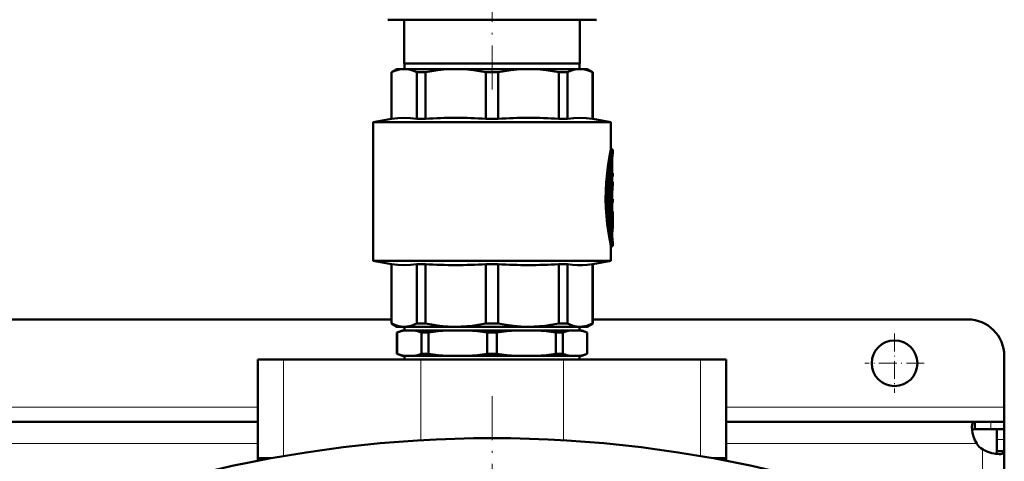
# Model space of a CAD drawing. Extents: x -1358 to 1757, y -1537 to 622.
# Tile 21 of 93: x 168 to 437, y -1091 to -970. Entities that reach past the tile are written whole.
import ezdxf

# ---------------------------------------------------------------- set-up
doc = ezdxf.new("R2010")
doc.units = 0
doc.linetypes.add('DASHDOT', pattern=[18.5, 12, -3, 0.5, -3])

msp = doc.modelspace()

# ---------------------------------------------------------------- linework, layer by layer
at = {"color": 7, "linetype": 'DASHDOT', "lineweight": 18}
for p, q in [((296.79, -988.83), (296.79, -921.86)), ((296.78, -1072.75), (296.78, -1306.75))]:
    msp.add_line(p, q, dxfattribs=at)
at = {"color": 7, "lineweight": 50}
for p, q in [((268.29, -969.75), (276.64, -969.75)), ((272.79, -981.75), (272.79, -969.75)), ((276.64, -969.75), (325.29, -969.75)), ((320.79, -981.75), (320.79, -969.75)), ((296.79, -981.75), (272.79, -981.75)), ((272.89, -981.75), (272.89, -983.25)), ((320.79, -981.75), (296.79, -981.75)), ((320.69, -981.75), (320.69, -983.25)), ((270.79, -983.25), (269.29, -984.12)), ((269.29, -984.12), (269.34, -984.12)), ((269.29, -996.87), (269.29, -984.12)), ((269.34, -996.87), (269.34, -984.12)), ((270.79, -983.25), (272.77, -983.25)), ((272.77, -983.25), (286.84, -983.25)), ((276.2, -984.12), (278.56, -984.12)), ((276.2, -984.12), (276.2, -996.87)), ((278.56, -996.87), (278.56, -984.12)), ((286.84, -983.25), (306.74, -983.25)), ((295.12, -984.12), (298.46, -984.12)), ((295.12, -984.12), (295.12, -996.87)), ((298.46, -996.87), (298.46, -984.12)), ((306.74, -983.25), (320.81, -983.25)), ((315.02, -984.12), (317.38, -984.12)), ((315.02, -984.12), (315.02, -996.87)), ((317.38, -996.87), (317.38, -984.12)), ((320.81, -983.25), (322.79, -983.25)), ((322.79, -983.25), (324.29, -984.12)), ((324.29, -984.12), (324.24, -984.12)), ((324.24, -984.12), (324.24, -996.87)), ((324.29, -996.87), (324.29, -984.12)), ((269.29, -996.87), (264.29, -997.75)), ((296.79, -997.75), (264.29, -997.75)), ((264.29, -1035.75), (264.29, -997.75)), ((269.34, -996.87), (269.29, -996.87)), ((276.2, -996.87), (278.56, -996.87)), ((295.12, -996.87), (298.46, -996.87)), ((296.79, -997.75), (329.29, -997.75)), ((315.02, -996.87), (317.38, -996.87)), ((324.24, -996.87), (324.29, -996.87)), ((324.29, -996.87), (329.29, -997.75)), ((329.29, -1005.3), (329.29, -997.75)), ((329.29, -1005.3), (329.79, -1005.3)), ((329.79, -1006.2), (329.79, -1005.3)), ((329.63, -1008.15), (329.63, -1011.75)), ((329.02, -1011.28), (329.02, -1020.84)), ((329.58, -1010.55), (329.11, -1010.55)), ((329.29, -1010.55), (329.29, -1009.18)), ((329.52, -1011), (329.52, -1020.84)), ((329.63, -1015.67), (329.63, -1011)), ((329.63, -1011.75), (329.72, -1011.75)), ((329.72, -1011.75), (329.79, -1011.75)), ((329.79, -1012.65), (329.79, -1011.75)), ((329.63, -1012.65), (329.72, -1012.65)), ((329.79, -1014.16), (329.63, -1014.16)), ((329.79, -1012.65), (329.72, -1012.65)), ((329.79, -1015.04), (329.79, -1014.16)), ((329.63, -1018.83), (329.63, -1017.46)), ((329.63, -1017.46), (329.63, -1018.83)), ((329.63, -1018.83), (329.79, -1018.83)), ((329.63, -1019.73), (329.63, -1022.25)), ((329.79, -1019.73), (329.63, -1019.73)), ((329.63, -1020.84), (329.63, -1019.73)), ((329.79, -1019.73), (329.79, -1018.83)), ((329.58, -1021.29), (329.07, -1021.29)), ((329.07, -1022.25), (329.58, -1022.25)), ((329.29, -1022.25), (329.29, -1021.29)), ((329.58, -1022.25), (329.79, -1022.25)), ((329.79, -1023.15), (329.79, -1022.25)), ((329.02, -1022.7), (329.02, -1025.7)), ((329.52, -1022.7), (329.52, -1025.7)), ((329.63, -1025.7), (329.63, -1023.39)), ((329.74, -1023.73), (329.63, -1023.73)), ((329.79, -1023.15), (329.65, -1023.15)), ((329.78, -1023.15), (329.78, -1024.59)), ((329.79, -1025.87), (329.79, -1024.82)), ((329.02, -1025.72), (329.02, -1025.7)), ((329.58, -1026.15), (329.07, -1026.15)), ((329.29, -1027.81), (329.29, -1026.15)), ((329.29, -1031.7), (329.79, -1031.7)), ((329.29, -1035.75), (329.29, -1031.7)), ((329.79, -1031.7), (329.79, -1030.8)), ((264.29, -1035.75), (296.79, -1035.75)), ((269.29, -1036.63), (264.29, -1035.75)), ((296.79, -1035.75), (329.29, -1035.75)), ((324.29, -1036.63), (329.29, -1035.75)), ((269.29, -1036.63), (269.34, -1036.63)), ((269.29, -1052.88), (269.29, -1036.63)), ((269.34, -1052.88), (269.34, -1036.63)), ((276.2, -1036.63), (278.56, -1036.63)), ((276.2, -1036.63), (276.2, -1052.88)), ((278.56, -1052.88), (278.56, -1036.63)), ((295.12, -1036.63), (296.79, -1036.63)), ((295.12, -1036.63), (295.12, -1052.88)), ((296.79, -1036.63), (298.46, -1036.63)), ((298.46, -1052.88), (298.46, -1036.63)), ((315.02, -1036.63), (317.38, -1036.63)), ((315.02, -1036.63), (315.02, -1052.88)), ((317.38, -1052.88), (317.38, -1036.63)), ((324.24, -1036.63), (324.29, -1036.63)), ((324.24, -1036.63), (324.24, -1052.88)), ((324.29, -1052.88), (324.29, -1036.63)), ((269.29, -1051.75), (4.29, -1051.75)), ((426.79, -1051.75), (324.29, -1051.75)), ((269.29, -1052.88), (269.34, -1052.88)), ((270.79, -1053.75), (269.29, -1052.88)), ((270.79, -1053.75), (272.77, -1053.75)), ((272.29, -1054.75), (270.79, -1055.3)), ((274.16, -1054.75), (272.29, -1054.75)), ((272.77, -1053.75), (286.84, -1053.75)), ((272.89, -1054.75), (272.89, -1053.75)), ((287.42, -1054.75), (274.16, -1054.75)), ((276.2, -1052.88), (278.56, -1052.88)), ((286.84, -1053.75), (296.79, -1053.75)), ((296.79, -1054.75), (287.42, -1054.75)), ((295.12, -1052.88), (296.79, -1052.88)), ((296.79, -1052.88), (298.46, -1052.88)), ((296.79, -1053.75), (306.74, -1053.75)), ((306.17, -1054.75), (296.79, -1054.75)), ((319.43, -1054.75), (306.17, -1054.75)), ((306.74, -1053.75), (320.81, -1053.75)), ((315.02, -1052.88), (317.38, -1052.88)), ((321.29, -1054.75), (319.43, -1054.75)), ((320.69, -1054.75), (320.69, -1053.75)), ((320.81, -1053.75), (322.79, -1053.75)), ((321.29, -1054.75), (322.79, -1055.3)), ((322.79, -1053.75), (324.29, -1052.88)), ((324.24, -1052.88), (324.29, -1052.88)), ((270.83, -1055.3), (270.79, -1055.3)), ((270.79, -1061.2), (270.79, -1055.3)), ((270.83, -1061.2), (270.83, -1055.3)), ((277.49, -1061.2), (277.49, -1055.3)), ((279.37, -1055.3), (277.49, -1055.3)), ((279.37, -1061.2), (279.37, -1055.3)), ((295.46, -1061.2), (295.46, -1055.3)), ((296.79, -1055.3), (295.46, -1055.3)), ((298.13, -1055.3), (296.79, -1055.3)), ((298.13, -1061.2), (298.13, -1055.3)), ((316.1, -1055.3), (314.21, -1055.3)), ((314.21, -1061.2), (314.21, -1055.3)), ((316.1, -1061.2), (316.1, -1055.3)), ((322.76, -1061.2), (322.76, -1055.3)), ((322.79, -1055.3), (322.76, -1055.3)), ((322.79, -1061.2), (322.79, -1055.3)), ((232.79, -1062.75), (239.79, -1062.75)), ((232.79, -1089.75), (232.79, -1062.75)), ((277.29, -1062.75), (239.79, -1062.75)), ((270.83, -1061.2), (270.79, -1061.2)), ((272.29, -1061.75), (270.79, -1061.2)), ((274.16, -1061.75), (272.29, -1061.75)), ((272.89, -1062.75), (272.89, -1061.75)), ((287.42, -1061.75), (274.16, -1061.75)), ((277.29, -1062.75), (316.29, -1062.75)), ((279.37, -1061.2), (277.49, -1061.2)), ((296.79, -1061.75), (287.42, -1061.75)), ((296.79, -1061.2), (295.46, -1061.2)), ((298.13, -1061.2), (296.79, -1061.2)), ((306.17, -1061.75), (296.79, -1061.75)), ((319.43, -1061.75), (306.17, -1061.75)), ((316.1, -1061.2), (314.21, -1061.2)), ((353.79, -1062.75), (316.29, -1062.75)), ((321.29, -1061.75), (319.43, -1061.75)), ((320.69, -1062.75), (320.69, -1061.75)), ((321.29, -1061.75), (322.79, -1061.2)), ((322.79, -1061.2), (322.76, -1061.2)), ((353.79, -1062.75), (360.79, -1062.75)), ((360.79, -1089.75), (360.79, -1062.75)), ((436.79, -1075.75), (436.79, -1061.75)), ((436.79, -1079.75), (436.79, -1075.75)), ((232.79, -1079.75), (40.79, -1079.75)), ((428.76, -1079.75), (360.79, -1079.75)), ((428.76, -1079.75), (428.76, -1081.75)), ((433.09, -1079.75), (428.76, -1079.75)), ((433.09, -1081.75), (428.76, -1081.75)), ((436.79, -1079.75), (433.09, -1079.75)), ((436.79, -1081.75), (433.09, -1081.75)), ((434.79, -1084.61), (434.79, -1081.75)), ((436.79, -1081.75), (436.7, -1081.75)), ((436.79, -1079.75), (436.79, -1081.75)), ((436.79, -1084.61), (436.79, -1081.75)), ((434.79, -1087.78), (434.79, -1084.61)), ((436.79, -1087.78), (436.79, -1084.61)), ((232.79, -1089.75), (236.33, -1089.75)), ((232.79, -1090.42), (232.79, -1089.75)), ((236.33, -1089.75), (232.79, -1089.75)), ((357.26, -1089.75), (360.79, -1089.75)), ((360.79, -1089.75), (357.26, -1089.75)), ((360.79, -1090.42), (360.79, -1089.75)), ((436.79, -1087.78), (434.79, -1087.78)), ((436.79, -1181.18), (436.79, -1087.78))]:
    msp.add_line(p, q, dxfattribs=at)
at = {"color": 7, "linetype": 'DASHDOT', "lineweight": 18, "ltscale": 0.006201}
msp.add_line((329.43, -1008.15), (329.68, -1008.15), dxfattribs=at)
at = {"color": 7, "lineweight": 18}
for p, q in [((329.45, -1008.15), (329.63, -1008.15)), ((329.58, -1007.39), (329.66, -1007.39)), ((329.05, -1011), (329.52, -1011)), ((329.02, -1020.84), (329.52, -1020.84)), ((329.02, -1022.7), (329.52, -1022.7)), ((329.63, -1024.57), (329.72, -1024.57)), ((329.02, -1025.7), (329.52, -1025.7)), ((329.29, -1027.47), (329.69, -1027.47)), ((329.61, -1029.82), (329.67, -1029.82)), ((239.79, -1089.13), (239.79, -1062.75)), ((277.29, -1084.82), (277.29, -1062.75)), ((316.29, -1084.82), (316.29, -1062.75)), ((353.79, -1089.13), (353.79, -1062.75)), ((232.79, -1075.75), (40.79, -1075.75)), ((436.79, -1075.75), (360.79, -1075.75)), ((433.09, -1079.75), (433.09, -1081.75)), ((232.79, -1085.75), (40.79, -1085.75)), ((429.26, -1085.75), (360.79, -1085.75)), ((436.79, -1084.61), (434.79, -1084.61)), ((430.79, -1189.75), (430.79, -1087.28))]:
    msp.add_line(p, q, dxfattribs=at)
at = {"color": 7, "linetype": 'DASHDOT', "lineweight": 18, "ltscale": 0.017453}
msp.add_line((329.69, -1011), (328.99, -1011), dxfattribs=at)
at = {"color": 7, "linetype": 'DASHDOT', "lineweight": 18, "ltscale": 0.002794}
msp.add_line((329.73, -1012.2), (329.62, -1012.2), dxfattribs=at)
at = {"color": 7, "linetype": 'DASHDOT', "lineweight": 18, "ltscale": 0.018413}
msp.add_line((329.69, -1020.84), (328.96, -1020.84), dxfattribs=at)
at = {"color": 7, "linetype": 'DASHDOT', "lineweight": 18, "ltscale": 0.016797}
msp.add_line((329.63, -1022.7), (328.96, -1022.7), dxfattribs=at)
at = {"color": 7, "linetype": 'DASHDOT', "lineweight": 18, "ltscale": 0.003731}
msp.add_line((329.76, -1024.18), (329.61, -1024.18), dxfattribs=at)
at = {"color": 7, "linetype": 'DASHDOT', "lineweight": 18, "ltscale": 0.000796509}
msp.add_line((329.62, -1023.39), (329.65, -1023.39), dxfattribs=at)
at = {"color": 7, "linetype": 'DASHDOT', "lineweight": 18, "ltscale": 0.018399}
msp.add_line((329.69, -1025.7), (328.96, -1025.7), dxfattribs=at)
at = {"color": 7, "linetype": 'DASHDOT', "lineweight": 18, "ltscale": 0.011948}
msp.add_line((329.25, -1028.7), (329.73, -1028.7), dxfattribs=at)
at = {"color": 7, "linetype": 'DASHDOT', "lineweight": 18, "ltscale": 0.40625}
for p, q in [((406.79, -1055.62), (406.79, -1071.87)), ((414.92, -1063.75), (398.67, -1063.75))]:
    msp.add_line(p, q, dxfattribs=at)
at = {"color": 7, "lineweight": 50}
for points in [[(272.77, -983.25), (272.15, -983.28), (271.51, -983.37), (270.87, -983.52), (270.23, -983.73), (269.34, -984.12)], [(276.2, -984.12), (275.13, -983.67), (274.1, -983.38), (273.43, -983.28), (272.77, -983.25)], [(286.84, -983.25), (285.24, -983.28), (283.62, -983.38), (281.98, -983.55), (280.3, -983.8), (278.56, -984.12)], [(295.12, -984.12), (293.38, -983.8), (291.7, -983.55), (290.06, -983.38), (288.44, -983.28), (286.84, -983.25)], [(306.74, -983.25), (305.14, -983.28), (303.52, -983.38), (301.88, -983.55), (300.2, -983.8), (298.46, -984.12)], [(315.02, -984.12), (313.28, -983.8), (311.6, -983.55), (309.96, -983.38), (308.34, -983.28), (306.74, -983.25)], [(320.81, -983.25), (319.81, -983.32), (318.8, -983.55), (317.75, -983.95), (317.38, -984.12)], [(320.81, -983.25), (321.64, -983.3), (322.48, -983.46), (323.35, -983.73), (324.24, -984.12)], [(276.2, -996.87), (274.48, -996.67), (272.77, -996.6), (271.06, -996.67), (269.34, -996.87)], [(324.24, -996.87), (322.52, -996.67), (320.81, -996.6), (319.1, -996.67), (317.38, -996.87)], [(329.29, -1005.3), (328.91, -1007.13), (328.54, -1009.28), (328.21, -1011.74), (327.97, -1014.31), (327.85, -1016.57), (327.82, -1018.85), (327.88, -1021.14), (328.03, -1023.47), (328.26, -1025.72), (328.5, -1027.42), (328.95, -1030.05), (329.29, -1031.7)], [(329.79, -1005.3), (329.58, -1006.32), (329.22, -1008.23), (328.97, -1009.82), (328.75, -1011.56), (328.53, -1013.81), (328.37, -1016.64), (328.34, -1018.37), (328.36, -1020.1), (328.48, -1022.51), (328.68, -1024.84), (328.91, -1026.69), (329.31, -1029.28), (329.79, -1031.7)], [(329.79, -1030.8), (329.6, -1029.77), (329.3, -1027.86), (329.1, -1026.42), (328.9, -1024.6), (328.72, -1022.27), (328.61, -1019.21), (328.61, -1017.4), (328.67, -1015.61), (328.82, -1013.29), (329.01, -1011.31), (329.36, -1008.72), (329.79, -1006.2)], [(329.58, -1010.55), (329.57, -1010.55), (329.57, -1010.55), (329.57, -1010.56), (329.56, -1010.57), (329.55, -1010.61), (329.52, -1011)], [(329.63, -1011), (329.61, -1010.7), (329.6, -1010.6), (329.59, -1010.56), (329.58, -1010.55), (329.58, -1010.55), (329.58, -1010.55)], [(329.72, -1011.75), (329.72, -1011.75), (329.72, -1011.75), (329.71, -1011.76), (329.7, -1011.81), (329.69, -1012.09), (329.7, -1012.6), (329.71, -1012.64), (329.72, -1012.65), (329.72, -1012.65), (329.72, -1012.65)], [(329.08, -1021.29), (329.07, -1021.29), (329.07, -1021.29), (329.07, -1021.28), (329.06, -1021.27), (329.05, -1021.24), (329.02, -1020.84)], [(329.07, -1022.25), (329.07, -1022.25), (329.07, -1022.25), (329.06, -1022.26), (329.06, -1022.27), (329.05, -1022.31), (329.02, -1022.7)], [(329.52, -1020.84), (329.54, -1021.14), (329.55, -1021.24), (329.56, -1021.27), (329.57, -1021.28), (329.57, -1021.29), (329.58, -1021.29)], [(329.58, -1022.25), (329.57, -1022.25), (329.57, -1022.25), (329.57, -1022.26), (329.56, -1022.27), (329.55, -1022.31), (329.52, -1022.7)], [(329.58, -1021.29), (329.58, -1021.29), (329.58, -1021.29), (329.59, -1021.28), (329.59, -1021.27), (329.6, -1021.23), (329.63, -1020.84)], [(329.63, -1023.39), (329.64, -1023.17), (329.64, -1023.16), (329.65, -1023.15), (329.65, -1023.15), (329.65, -1023.15)], [(329.74, -1023.73), (329.73, -1023.74), (329.73, -1023.74), (329.73, -1023.74), (329.72, -1023.82), (329.71, -1024.22), (329.72, -1024.57)], [(329.75, -1023.8), (329.74, -1023.74), (329.74, -1023.74), (329.74, -1023.74), (329.74, -1023.73)], [(329.52, -1025.7), (329.54, -1026), (329.55, -1026.1), (329.56, -1026.13), (329.57, -1026.14), (329.57, -1026.15), (329.58, -1026.15)], [(329.58, -1026.15), (329.58, -1026.15), (329.58, -1026.15), (329.59, -1026.14), (329.59, -1026.13), (329.6, -1026.09), (329.63, -1025.7)], [(329.69, -1027.47), (329.63, -1028.22), (329.63, -1029.13), (329.67, -1029.82)], [(276.2, -1036.63), (274.48, -1036.83), (272.77, -1036.9), (271.06, -1036.83), (269.34, -1036.63)], [(324.24, -1036.63), (322.82, -1036.8), (321.47, -1036.89), (320.15, -1036.89), (318.8, -1036.8), (317.38, -1036.63)], [(269.34, -1052.88), (270.02, -1053.19), (270.66, -1053.42), (271.3, -1053.59), (271.94, -1053.7), (272.77, -1053.75)], [(274.16, -1054.75), (273.04, -1054.81), (271.93, -1055), (270.83, -1055.3)], [(272.77, -1053.75), (273.4, -1053.72), (274.03, -1053.63), (274.67, -1053.48), (275.31, -1053.27), (276.2, -1052.88)], [(277.49, -1055.3), (276.38, -1055), (275.27, -1054.81), (274.16, -1054.75)], [(278.56, -1052.88), (280.2, -1053.19), (281.75, -1053.42), (283.3, -1053.59), (284.83, -1053.7), (286.84, -1053.75)], [(287.42, -1054.75), (284.73, -1054.81), (282.05, -1055), (279.37, -1055.3)], [(286.84, -1053.75), (288.35, -1053.72), (289.87, -1053.63), (291.42, -1053.48), (292.96, -1053.27), (295.12, -1052.88)], [(295.46, -1055.3), (292.78, -1055), (290.1, -1054.81), (287.42, -1054.75)], [(306.17, -1054.75), (303.48, -1054.81), (300.8, -1055), (298.13, -1055.3)], [(306.74, -1053.75), (304.69, -1053.69), (302.64, -1053.53), (300.6, -1053.27), (298.46, -1052.88)], [(314.21, -1055.3), (311.53, -1055), (308.85, -1054.81), (306.17, -1054.75)], [(306.74, -1053.75), (308.25, -1053.72), (309.77, -1053.63), (311.32, -1053.48), (312.86, -1053.27), (315.02, -1052.88)], [(319.43, -1054.75), (318.31, -1054.81), (317.2, -1055), (316.1, -1055.3)], [(317.38, -1052.88), (318.06, -1053.19), (318.7, -1053.42), (319.35, -1053.59), (319.98, -1053.7), (320.81, -1053.75)], [(322.76, -1055.3), (321.65, -1055), (320.54, -1054.81), (319.43, -1054.75)], [(320.81, -1053.75), (321.44, -1053.72), (322.07, -1053.63), (322.71, -1053.48), (323.35, -1053.27), (324.24, -1052.88)], [(270.83, -1061.2), (271.93, -1061.5), (273.04, -1061.69), (274.16, -1061.75)], [(274.16, -1061.75), (275.27, -1061.69), (276.38, -1061.5), (277.49, -1061.2)], [(279.37, -1061.2), (282.05, -1061.5), (284.73, -1061.69), (287.42, -1061.75)], [(287.42, -1061.75), (290.1, -1061.69), (292.78, -1061.5), (295.46, -1061.2)], [(298.13, -1061.2), (300.8, -1061.5), (303.48, -1061.69), (306.17, -1061.75)], [(306.17, -1061.75), (308.85, -1061.69), (311.53, -1061.5), (314.21, -1061.2)], [(316.1, -1061.2), (317.2, -1061.5), (318.31, -1061.69), (319.43, -1061.75)], [(319.43, -1061.75), (320.54, -1061.69), (321.65, -1061.5), (322.76, -1061.2)], [(427.91, -1081.17), (427.97, -1080.52), (428.05, -1080.26), (428.15, -1080.05), (428.29, -1079.9), (428.46, -1079.8), (428.76, -1079.75)], [(429.26, -1085.75), (428.78, -1084.8), (428.4, -1083.82), (428.13, -1082.85), (427.97, -1081.94), (427.91, -1081.17)], [(428, -1082.18), (428.17, -1081.94), (428.42, -1081.8), (428.76, -1081.75)], [(435.37, -1088.63), (434.43, -1088.55), (433.37, -1088.33), (432.26, -1087.98), (431.51, -1087.66), (430.79, -1087.28)], [(434.79, -1087.78), (434.75, -1088.12), (434.6, -1088.37), (434.36, -1088.54)], [(436.79, -1087.78), (436.77, -1087.97), (436.72, -1088.13), (436.62, -1088.27), (436.48, -1088.39), (436.31, -1088.48), (436.1, -1088.55), (435.76, -1088.61), (435.37, -1088.63)]]:
    msp.add_lwpolyline(points, dxfattribs=at)
msp.add_circle((406.79, -1063.75), 6.25, dxfattribs=at)
for centre, radius, start, end in [((286.84, -1126.19), 129.58, 86.3381, 93.6619), ((306.74, -1126.19), 129.58, 86.3381, 93.6619), ((363.52, -1010.61), 34.02, 172.5506, 174.5671), ((338.15, -1008.11), 8.53, 175.1548, 180.2701), ((363.43, -1018.59), 33.93, 172.494, 175.0745), ((362.93, -1018.52), 33.32, 174.0048, 178.1693), ((317.36, -1025.87), 12.43, 0.0026, 6.0181), ((317.38, -1024.82), 12.41, 359.9984, 4.6874), ((329.07, -1026.14), 0.00658, 216.7699, 283.0474), ((317.34, -1025.87), 12.45, 352.604, 359.9912), ((363.62, -1026.3), 34.13, 185.9218, 187.582), ((286.84, -907.31), 129.58, 266.3381, 273.6619), ((306.74, -907.31), 129.58, 266.3381, 273.6619), ((426.79, -1061.75), 10, 0, 90), ((296.79, -1419.37), 335.12, 76.0141, 103.9859), ((434.91, -1081.63), 7, 216.0817, 233.9139)]:
    msp.add_arc(centre, radius, start, end, dxfattribs=at)

doc.saveas('drawing.dxf')
